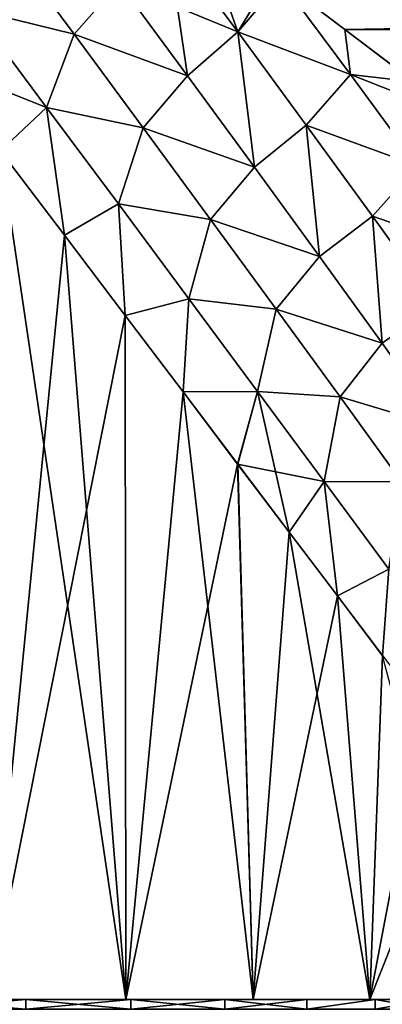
# Model space of a CAD drawing. Header units: metres. Extents: x -109 to 109, y -505 to 40.
# Tile 131 of 256: x -69.1 to -65.25, y -59.55 to -49.11. Entities that reach past the tile are written whole.
import ezdxf

# ---------------------------------------------------------------- set-up
doc = ezdxf.new("R2010")
doc.units = ezdxf.units.M
doc.layers.add('solid_K244224000C74', color=7, linetype='CONTINUOUS')

msp = doc.modelspace()

# ---------------------------------------------------------------- linework, layer by layer
at = {"layer": 'solid_K244224000C74'}
for points in [[(-66.788078, -49.24004, 13.32228), (-67.214592, -48.031456, 13.925467), (-67.536377, -48.231953, 13.840836)], [(-66.788078, -49.24004, 13.32228), (-66.418121, -48.634911, 13.603975), (-67.214592, -48.031456, 13.925467)], [(-68.524147, -49.265171, 13.672191), (-69.270775, -48.259487, 14.082045), (-69.592186, -49.002647, 14.050957)], [(-69.592133, -49.002708, -14.050939), (-69.270737, -48.259533, -14.082031), (-68.524117, -49.265209, -13.672174)], [(-68.046913, -48.721458, 13.713026), (-69.270775, -48.259487, 14.082045), (-68.524147, -49.265171, 13.672191)], [(-68.524117, -49.265209, -13.672174), (-69.270737, -48.259533, -14.082031), (-68.046974, -48.721378, -13.713063)], [(-68.046974, -48.721378, -13.713063), (-67.536392, -48.231941, -13.840842), (-66.788101, -49.240028, -13.322282)], [(-67.536377, -48.231953, 13.840836), (-68.046913, -48.721458, 13.713026), (-67.319702, -49.706848, 13.234809)], [(-67.536392, -48.231941, -13.840842), (-66.32798, -48.70319, -13.56543), (-66.788101, -49.240028, -13.322282)], [(-66.788078, -49.24004, 13.32228), (-67.536377, -48.231953, 13.840836), (-67.319702, -49.706848, 13.234809)], [(-66.327942, -48.703213, 13.565415), (-65.653107, -49.214207, 13.262233), (-13.158487, -48.319149, 13.776432)], [(-65.653107, -49.214207, 13.262233), (-12.352818, -49.331284, 13.189), (-13.158487, -48.319149, 13.776432)], [(-66.788078, -49.24004, 13.32228), (-66.327942, -48.703213, 13.565415), (-66.418121, -48.634911, 13.603975)], [(-67.319702, -49.706848, 13.234809), (-68.046913, -48.721458, 13.713026), (-68.524147, -49.265171, 13.672191)], [(-68.524117, -49.265209, -13.672174), (-68.046974, -48.721378, -13.713063), (-67.319786, -49.706745, -13.234858)], [(-67.319786, -49.706745, -13.234858), (-68.046974, -48.721378, -13.713063), (-66.788101, -49.240028, -13.322282)], [(-65.591614, -49.692726, -12.973223), (-66.788101, -49.240028, -13.322282), (-66.32798, -48.70319, -13.56543)], [(-65.591599, -49.692734, 12.97322), (-66.327942, -48.703213, 13.565415), (-66.788078, -49.24004, 13.32228)], [(-66.32798, -48.70319, -13.56543), (66.32798, -48.703186, -13.565431), (65.651848, -49.215153, -13.261647)], [(-65.651855, -49.215145, -13.261652), (-66.32798, -48.70319, -13.56543), (65.651848, -49.215153, -13.261647)], [(-65.591614, -49.692726, -12.973223), (-66.32798, -48.70319, -13.56543), (-65.651855, -49.215145, -13.261652)], [(-65.591599, -49.692734, 12.97322), (-65.653107, -49.214207, 13.262233), (-66.327942, -48.703213, 13.565415)], [(-68.816246, -50.041428, -13.641938), (-70.014702, -49.563976, -14.188056), (-69.592133, -49.002708, -14.050939)], [(-68.816284, -50.041378, 13.641961), (-69.592186, -49.002647, 14.050957), (-69.306053, -50.499603, 13.842223)], [(-68.524147, -49.265171, 13.672191), (-69.592186, -49.002647, 14.050957), (-68.816284, -50.041378, 13.641961)], [(-68.816246, -50.041428, -13.641938), (-69.592133, -49.002708, -14.050939), (-68.524117, -49.265209, -13.672174)], [(-67.792152, -50.255608, 13.216908), (-68.524147, -49.265171, 13.672191), (-68.816284, -50.041378, 13.641961)], [(-68.816246, -50.041428, -13.641938), (-68.524117, -49.265209, -13.672174), (-67.79213, -50.255646, -13.216883)], [(-67.319702, -49.706848, 13.234809), (-68.524147, -49.265171, 13.672191), (-67.792152, -50.255608, 13.216908)], [(-67.79213, -50.255646, -13.216883), (-68.524117, -49.265209, -13.672174), (-67.319786, -49.706745, -13.234858)], [(-66.611107, -50.673748, -12.711137), (-67.319786, -49.706745, -13.234858), (-66.788101, -49.240028, -13.322282)], [(-66.788078, -49.24004, 13.32228), (-67.319702, -49.706848, 13.234809), (-66.611023, -50.673862, 12.711071)], [(-66.611107, -50.673748, -12.711137), (-66.788101, -49.240028, -13.322282), (-66.061722, -50.227783, -12.756072)], [(-65.591614, -49.692726, -12.973223), (-66.061722, -50.227783, -12.756072), (-66.788101, -49.240028, -13.322282)], [(-66.061714, -50.227783, 12.756073), (-66.788078, -49.24004, 13.32228), (-66.611023, -50.673862, 12.711071)], [(-65.591599, -49.692734, 12.97322), (-66.788078, -49.24004, 13.32228), (-66.061714, -50.227783, 12.756073)], [(-65.653107, -49.214207, 13.262233), (-64.921776, -49.76796, 12.902824), (-12.352818, -49.331284, 13.189)], [(-65.591599, -49.692734, 12.97322), (-64.921776, -49.76796, 12.902824), (-65.653107, -49.214207, 13.262233)], [(-65.651855, -49.215145, -13.261652), (65.651848, -49.215153, -13.261647), (64.920433, -49.768967, -12.902142)], [(-64.920441, -49.768959, -12.902146), (-65.651855, -49.215145, -13.261652), (64.920433, -49.768967, -12.902142)], [(-65.591614, -49.692726, -12.973223), (-65.651855, -49.215145, -13.261652), (-64.920441, -49.768959, -12.902146)], [(-68.816246, -50.041428, -13.641938), (-69.305893, -50.499817, -13.842139), (-70.014702, -49.563976, -14.188056)], [(-66.611023, -50.673862, 12.711071), (-67.319702, -49.706848, 13.234809), (-67.792152, -50.255608, 13.216908)], [(-67.79213, -50.255646, -13.216883), (-67.319786, -49.706745, -13.234858), (-66.611107, -50.673748, -12.711137)], [(-64.880569, -50.659, -12.331934), (-66.061722, -50.227783, -12.756072), (-65.591614, -49.692726, -12.973223)], [(-65.591599, -49.692734, 12.97322), (-66.061714, -50.227783, 12.756073), (-64.880562, -50.659, 12.331933)], [(-65.591614, -49.692726, -12.973223), (-64.920441, -49.768959, -12.902146), (-64.403107, -50.16082, -12.626931)], [(-64.880569, -50.659, -12.331934), (-65.591614, -49.692726, -12.973223), (-64.403107, -50.16082, -12.626931)], [(-65.591599, -49.692734, 12.97322), (-64.880562, -50.659, 12.331933), (-64.921776, -49.76796, 12.902824)], [(-68.816284, -50.041378, 13.641961), (-69.306053, -50.499603, 13.842223), (-68.627892, -51.395107, 13.468106)], [(-68.816246, -50.041428, -13.641938), (-68.627838, -51.395187, -13.468075), (-69.305893, -50.499817, -13.842139)], [(-68.054031, -51.064213, 13.183272), (-68.816284, -50.041378, 13.641961), (-68.627892, -51.395107, 13.468106)], [(-67.792152, -50.255608, 13.216908), (-68.816284, -50.041378, 13.641961), (-68.054031, -51.064213, 13.183272)], [(-68.054001, -51.064255, -13.183244), (-68.627838, -51.395187, -13.468075), (-68.816246, -50.041428, -13.641938)], [(-68.054001, -51.064255, -13.183244), (-68.816246, -50.041428, -13.641938), (-67.79213, -50.255646, -13.216883)], [(-67.076523, -51.228443, 12.715178), (-67.792152, -50.255608, 13.216908), (-68.054031, -51.064213, 13.183272)], [(-68.054001, -51.064255, -13.183244), (-67.79213, -50.255646, -13.216883), (-67.076485, -51.228493, -12.715152)], [(-66.611023, -50.673862, 12.711071), (-67.792152, -50.255608, 13.216908), (-67.076523, -51.228443, 12.715178)], [(-67.076485, -51.228493, -12.715152), (-67.79213, -50.255646, -13.216883), (-66.611107, -50.673748, -12.711137)], [(-65.922867, -51.619659, -12.141123), (-66.611107, -50.673748, -12.711137), (-66.061722, -50.227783, -12.756072)], [(-66.061714, -50.227783, 12.756073), (-66.611023, -50.673862, 12.711071), (-65.922768, -51.619789, 12.141037)], [(-65.922867, -51.619659, -12.141123), (-66.061722, -50.227783, -12.756072), (-65.359406, -51.192162, -12.141637)], [(-64.880569, -50.659, -12.331934), (-65.359406, -51.192162, -12.141637), (-66.061722, -50.227783, -12.756072)], [(-65.359406, -51.192154, 12.141639), (-66.061714, -50.227783, 12.756073), (-65.922768, -51.619789, 12.141037)], [(-64.880562, -50.659, 12.331933), (-66.061714, -50.227783, 12.756073), (-65.359406, -51.192154, 12.141639)], [(-69.42598, -59.5, 13.903825), (-67.975693, -59.5, 13.065057), (-69.306053, -50.499603, 13.842223)], [(-69.425949, -59.5, -13.903811), (-69.305893, -50.499817, -13.842139), (-68.627838, -51.395187, -13.468075)], [(-67.975693, -59.5, 13.065057), (-68.627892, -51.395107, 13.468106), (-69.306053, -50.499603, 13.842223)], [(-65.922768, -51.619789, 12.141037), (-66.611023, -50.673862, 12.711071), (-67.076523, -51.228443, 12.715178)], [(-67.076485, -51.228493, -12.715152), (-66.611107, -50.673748, -12.711137), (-65.922867, -51.619659, -12.141123)], [(-64.198982, -51.597202, -11.641794), (-65.359406, -51.192162, -12.141637), (-64.880569, -50.659, -12.331934)], [(-64.880562, -50.659, 12.331933), (-65.359406, -51.192154, 12.141639), (-64.198959, -51.597198, 11.641797)], [(-68.054031, -51.064213, 13.183272), (-68.627892, -51.395107, 13.468106), (-67.981934, -52.248177, 13.069143)], [(-68.054001, -51.064255, -13.183244), (-67.982002, -52.248089, -13.069192), (-68.627838, -51.395187, -13.468075)], [(-67.307297, -52.068596, 12.673488), (-68.054031, -51.064213, 13.183272), (-67.981934, -52.248177, 13.069143)], [(-67.076523, -51.228443, 12.715178), (-68.054031, -51.064213, 13.183272), (-67.307297, -52.068596, 12.673488)], [(-67.307259, -52.068653, -12.673462), (-67.982002, -52.248089, -13.069192), (-68.054001, -51.064255, -13.183244)], [(-67.307259, -52.068653, -12.673462), (-68.054001, -51.064255, -13.183244), (-67.076485, -51.228493, -12.715152)], [(-66.379166, -52.181007, 12.165945), (-67.076523, -51.228443, 12.715178), (-67.307297, -52.068596, 12.673488)], [(-67.307259, -52.068653, -12.673462), (-67.076485, -51.228493, -12.715152), (-66.379128, -52.181061, -12.165915)], [(-65.922768, -51.619789, 12.141037), (-67.076523, -51.228443, 12.715178), (-66.379166, -52.181007, 12.165945)], [(-66.379128, -52.181061, -12.165915), (-67.076485, -51.228493, -12.715152), (-65.922867, -51.619659, -12.141123)], [(-65.257729, -52.540993, -11.523896), (-65.922867, -51.619659, -12.141123), (-65.359406, -51.192162, -12.141637)], [(-65.359406, -51.192154, 12.141639), (-65.922768, -51.619789, 12.141037), (-65.257614, -52.541142, 11.523791)], [(-64.68412, -52.129311, 11.478332), (-65.359406, -51.192154, 12.141639), (-65.257614, -52.541142, 11.523791)], [(-64.198959, -51.597198, 11.641797), (-65.359406, -51.192154, 12.141639), (-64.68412, -52.129311, 11.478332)], [(-65.257729, -52.540993, -11.523896), (-65.359406, -51.192162, -12.141637), (-64.684128, -52.129318, -11.478323)], [(-64.198982, -51.597202, -11.641794), (-64.684128, -52.129318, -11.478323), (-65.359406, -51.192162, -12.141637)], [(-69.425949, -59.5, -13.903811), (-68.627838, -51.395187, -13.468075), (-67.982002, -52.248089, -13.069192)], [(-67.975693, -59.5, 13.065057), (-67.981934, -52.248177, 13.069143), (-68.627892, -51.395107, 13.468106)], [(-65.257614, -52.541142, 11.523791), (-65.922768, -51.619789, 12.141037), (-66.379166, -52.181007, 12.165945)], [(-66.379128, -52.181061, -12.165915), (-65.922867, -51.619659, -12.141123), (-65.257729, -52.540993, -11.523896)], [(-67.307259, -52.068653, -12.673462), (-67.36908, -53.057327, -12.648568), (-67.982002, -52.248089, -13.069192)], [(-67.307297, -52.068596, 12.673488), (-67.981934, -52.248177, 13.069143), (-67.368851, -53.057625, 12.648404)], [(-66.578384, -53.051445, -12.110989), (-67.36908, -53.057327, -12.648568), (-67.307259, -52.068653, -12.673462)], [(-66.578423, -53.051395, 12.111019), (-67.307297, -52.068596, 12.673488), (-67.368851, -53.057625, 12.648404)], [(-66.379166, -52.181007, 12.165945), (-67.307297, -52.068596, 12.673488), (-66.578423, -53.051395, 12.111019)], [(-66.578384, -53.051445, -12.110989), (-67.307259, -52.068653, -12.673462), (-66.379128, -52.181061, -12.165915)], [(-65.702728, -53.109802, 11.567935), (-66.379166, -52.181007, 12.165945), (-66.578423, -53.051395, 12.111019)], [(-66.578384, -53.051445, -12.110989), (-66.379128, -52.181061, -12.165915), (-65.702698, -53.109852, -11.567898)], [(-65.257614, -52.541142, 11.523791), (-66.379166, -52.181007, 12.165945), (-65.702728, -53.109802, 11.567935)], [(-65.702698, -53.109852, -11.567898), (-66.379128, -52.181061, -12.165915), (-65.257729, -52.540993, -11.523896)], [(-64.618332, -53.433968, -10.858578), (-65.257729, -52.540993, -11.523896), (-64.684128, -52.129318, -11.478323)], [(-64.68412, -52.129311, 11.478332), (-65.257614, -52.541142, 11.523791), (-64.618217, -53.43412, 10.858453)], [(-67.975662, -59.5, -13.065039), (-69.425949, -59.5, -13.903811), (-67.982002, -52.248089, -13.069192)], [(-67.975662, -59.5, -13.065039), (-67.982002, -52.248089, -13.069192), (-67.36908, -53.057327, -12.648568)], [(-67.975693, -59.5, 13.065057), (-67.368851, -53.057625, 12.648404), (-67.981934, -52.248177, 13.069143)], [(-64.618217, -53.43412, 10.858453), (-65.257614, -52.541142, 11.523791), (-65.702728, -53.109802, 11.567935)], [(-65.702698, -53.109852, -11.567898), (-65.257729, -52.540993, -11.523896), (-64.618332, -53.433968, -10.858578)], [(-67.975693, -59.5, 13.065057), (-66.623627, -59.5, 12.075427), (-67.368851, -53.057625, 12.648404)], [(-67.975662, -59.5, -13.065039), (-67.36908, -53.057327, -12.648568), (-66.789505, -53.822826, -12.209273)], [(-66.578384, -53.051445, -12.110989), (-66.789505, -53.822826, -12.209273), (-67.36908, -53.057327, -12.648568)], [(-66.578423, -53.051395, 12.111019), (-67.368851, -53.057625, 12.648404), (-66.789154, -53.823307, 12.208989)], [(-66.623627, -59.5, 12.075427), (-66.789154, -53.823307, 12.208989), (-67.368851, -53.057625, 12.648404)], [(-65.870346, -54.00869, -11.493977), (-66.789505, -53.822826, -12.209273), (-66.578384, -53.051445, -12.110989)], [(-66.578423, -53.051395, 12.111019), (-66.789154, -53.823307, 12.208989), (-66.243256, -54.544132, 11.754114)], [(-65.870377, -54.008648, 11.494013), (-66.578423, -53.051395, 12.111019), (-66.243256, -54.544132, 11.754114)], [(-65.702728, -53.109802, 11.567935), (-66.578423, -53.051395, 12.111019), (-65.870377, -54.008648, 11.494013)], [(-65.870346, -54.00869, -11.493977), (-66.578384, -53.051445, -12.110989), (-65.702698, -53.109852, -11.567898)], [(-65.049896, -54.011066, 10.919877), (-65.702728, -53.109802, 11.567935), (-65.870377, -54.008648, 11.494013)], [(-65.870346, -54.00869, -11.493977), (-65.702698, -53.109852, -11.567898), (-65.049843, -54.011131, -10.919834)], [(-64.618217, -53.43412, 10.858453), (-65.702728, -53.109802, 11.567935), (-65.049896, -54.011066, 10.919877)], [(-65.049843, -54.011131, -10.919834), (-65.702698, -53.109852, -11.567898), (-64.618332, -53.433968, -10.858578)], [(-66.623596, -59.5, -12.075405), (-67.975662, -59.5, -13.065039), (-66.789505, -53.822826, -12.209273)], [(-66.623596, -59.5, -12.075405), (-66.789505, -53.822826, -12.209273), (-66.243675, -54.543575, -11.75448)], [(-65.870346, -54.00869, -11.493977), (-66.243675, -54.543575, -11.75448), (-66.789505, -53.822826, -12.209273)], [(-66.623627, -59.5, 12.075427), (-66.243256, -54.544132, 11.754114), (-66.789154, -53.823307, 12.208989)], [(-65.870346, -54.00869, -11.493977), (-65.731201, -55.22028, -11.286851), (-66.243675, -54.543575, -11.75448)], [(-65.870377, -54.008648, 11.494013), (-66.243256, -54.544132, 11.754114), (-65.730782, -55.220829, 11.286447)], [(-65.186165, -54.93618, 10.820621), (-65.870377, -54.008648, 11.494013), (-65.730782, -55.220829, 11.286447)], [(-65.049896, -54.011066, 10.919877), (-65.870377, -54.008648, 11.494013), (-65.186165, -54.93618, 10.820621)], [(-65.186127, -54.936234, -10.820585), (-65.731201, -55.22028, -11.286851), (-65.870346, -54.00869, -11.493977)], [(-65.186127, -54.936234, -10.820585), (-65.870346, -54.00869, -11.493977), (-65.049843, -54.011131, -10.919834)], [(-66.623627, -59.5, 12.075427), (-65.385727, -59.5, 10.946813), (-66.243256, -54.544132, 11.754114)], [(-66.623596, -59.5, -12.075405), (-66.243675, -54.543575, -11.75448), (-65.731201, -55.22028, -11.286851)], [(-65.385727, -59.5, 10.946813), (-65.730782, -55.220829, 11.286447), (-66.243256, -54.544132, 11.754114)], [(-65.186127, -54.936234, -10.820585), (-65.25193, -55.853333, -10.809299), (-65.731201, -55.22028, -11.286851)], [(-65.186165, -54.93618, 10.820621), (-65.730782, -55.220829, 11.286447), (-65.251595, -55.853771, 10.808952)], [(-65.385704, -59.5, -10.946787), (-66.623596, -59.5, -12.075405), (-65.731201, -55.22028, -11.286851)], [(-65.385704, -59.5, -10.946787), (-65.731201, -55.22028, -11.286851), (-65.25193, -55.853333, -10.809299)], [(-65.385727, -59.5, 10.946813), (-65.251595, -55.853771, 10.808952), (-65.730782, -55.220829, 11.286447)], [(-65.385727, -59.5, 10.946813), (-64.275803, -59.5, 9.691677), (-65.251595, -55.853771, 10.808952)], [(-65.385704, -59.5, -10.946787), (-65.25193, -55.853333, -10.809299), (-64.805077, -56.443081, -10.324182)], [(-65.385704, -59.5, -10.946787), (-64.805077, -56.443081, -10.324182), (-64.389702, -56.991978, -9.833652)], [(-64.27578, -59.5, -9.691647), (-65.385704, -59.5, -10.946787), (-64.389702, -56.991978, -9.833652)], [(-69.03524, -59.5, -10.026342), (-70.250381, -59.5, -10.825537), (-69.425949, -59.5, -13.903811)], [(-70.250381, -59.5, 10.825537), (-69.03524, -59.5, 10.026342), (-69.42598, -59.5, 13.903825)], [(-69.035522, -59.599998, 10.026507), (-69.03524, -59.5, 10.026342), (-70.250381, -59.5, 10.825537)], [(-70.250137, -59.599998, 10.825372), (-69.035522, -59.599998, 10.026507), (-70.250381, -59.5, 10.825537)], [(-70.250137, -59.599998, -10.825372), (-70.250381, -59.5, -10.825537), (-69.03524, -59.5, -10.026342)], [(-69.035522, -59.599998, -10.026507), (-70.250137, -59.599998, -10.825372), (-69.03524, -59.5, -10.026342)], [(-69.03524, -59.5, 10.026342), (-67.975693, -59.5, 13.065057), (-69.42598, -59.5, 13.903825)], [(-69.03524, -59.5, -10.026342), (-69.425949, -59.5, -13.903811), (-67.975662, -59.5, -13.065039)], [(-69.035522, -59.599998, 10.026507), (-67.921867, -59.599998, 9.092042), (-69.03524, -59.5, 10.026342)], [(-69.035522, -59.599998, -10.026507), (-69.03524, -59.5, -10.026342), (-67.92247, -59.5, -9.092574)], [(-67.921867, -59.599998, -9.092042), (-69.035522, -59.599998, -10.026507), (-67.92247, -59.5, -9.092574)], [(-67.92247, -59.5, -9.092574), (-69.03524, -59.5, -10.026342), (-67.975662, -59.5, -13.065039)], [(-69.03524, -59.5, 10.026342), (-67.92247, -59.5, 9.092574), (-67.975693, -59.5, 13.065057)], [(-67.921867, -59.599998, 9.092042), (-67.92247, -59.5, 9.092574), (-69.03524, -59.5, 10.026342)], [(-66.924385, -59.5, 8.034792), (-66.623627, -59.5, 12.075427), (-67.975693, -59.5, 13.065057)], [(-67.92247, -59.5, 9.092574), (-66.924385, -59.5, 8.034792), (-67.975693, -59.5, 13.065057)], [(-67.92247, -59.5, -9.092574), (-67.975662, -59.5, -13.065039), (-66.623596, -59.5, -12.075405)], [(-66.924385, -59.5, -8.034792), (-67.92247, -59.5, -9.092574), (-66.623596, -59.5, -12.075405)], [(-66.924347, -59.599998, 8.034726), (-66.924385, -59.5, 8.034792), (-67.92247, -59.5, 9.092574)], [(-67.921867, -59.599998, 9.092042), (-66.924347, -59.599998, 8.034726), (-67.92247, -59.5, 9.092574)], [(-67.921867, -59.599998, -9.092042), (-67.92247, -59.5, -9.092574), (-66.924385, -59.5, -8.034792)], [(-66.924347, -59.599998, -8.034726), (-67.921867, -59.599998, -9.092042), (-66.924385, -59.5, -8.034792)], [(-66.056587, -59.5, -6.869009), (-66.924385, -59.5, -8.034792), (-66.623596, -59.5, -12.075405)], [(-66.924385, -59.5, 8.034792), (-66.056587, -59.5, 6.869009), (-66.623627, -59.5, 12.075427)], [(-66.056465, -59.599998, 6.868958), (-66.056587, -59.5, 6.869009), (-66.924385, -59.5, 8.034792)], [(-66.924347, -59.599998, 8.034726), (-66.056465, -59.599998, 6.868958), (-66.924385, -59.5, 8.034792)], [(-66.924347, -59.599998, -8.034726), (-66.924385, -59.5, -8.034792), (-66.056587, -59.5, -6.869009)], [(-66.056465, -59.599998, -6.868958), (-66.924347, -59.599998, -8.034726), (-66.056587, -59.5, -6.869009)], [(-66.056587, -59.5, 6.869009), (-65.385727, -59.5, 10.946813), (-66.623627, -59.5, 12.075427)], [(-66.056587, -59.5, -6.869009), (-66.623596, -59.5, -12.075405), (-65.385704, -59.5, -10.946787)], [(-65.329605, -59.5, -5.610016), (-66.056587, -59.5, -6.869009), (-65.385704, -59.5, -10.946787)], [(-66.056587, -59.5, 6.869009), (-65.329605, -59.5, 5.610016), (-65.385727, -59.5, 10.946813)], [(-66.056465, -59.599998, 6.868958), (-65.329605, -59.5, 5.610016), (-66.056587, -59.5, 6.869009)], [(-66.056465, -59.599998, -6.868958), (-66.056587, -59.5, -6.869009), (-65.329605, -59.5, -5.610016)], [(-66.056465, -59.599998, 6.868958), (-65.329689, -59.599998, 5.610146), (-65.329605, -59.5, 5.610016)], [(-65.329689, -59.599998, -5.610146), (-66.056465, -59.599998, -6.868958), (-65.329605, -59.5, -5.610016)], [(-64.336945, -59.5, 2.882694), (-64.275803, -59.5, 9.691677), (-65.385727, -59.5, 10.946813)], [(-64.753807, -59.5, 4.275009), (-64.336945, -59.5, 2.882694), (-65.385727, -59.5, 10.946813)], [(-65.329605, -59.5, 5.610016), (-64.753807, -59.5, 4.275009), (-65.385727, -59.5, 10.946813)], [(-65.329605, -59.5, -5.610016), (-65.385704, -59.5, -10.946787), (-64.27578, -59.5, -9.691647)], [(-65.329689, -59.599998, 5.610146), (-64.753883, -59.599998, 4.275293), (-65.329605, -59.5, 5.610016)], [(-65.329689, -59.599998, -5.610146), (-65.329605, -59.5, -5.610016), (-64.753807, -59.5, -4.275009)], [(-64.753883, -59.599998, -4.275293), (-65.329689, -59.599998, -5.610146), (-64.753807, -59.5, -4.275009)], [(-64.753807, -59.5, -4.275009), (-65.329605, -59.5, -5.610016), (-64.27578, -59.5, -9.691647)], [(-64.753883, -59.599998, 4.275293), (-64.753807, -59.5, 4.275009), (-65.329605, -59.5, 5.610016)]]:
    msp.add_3dface(points, dxfattribs=at)

doc.saveas('drawing.dxf')
